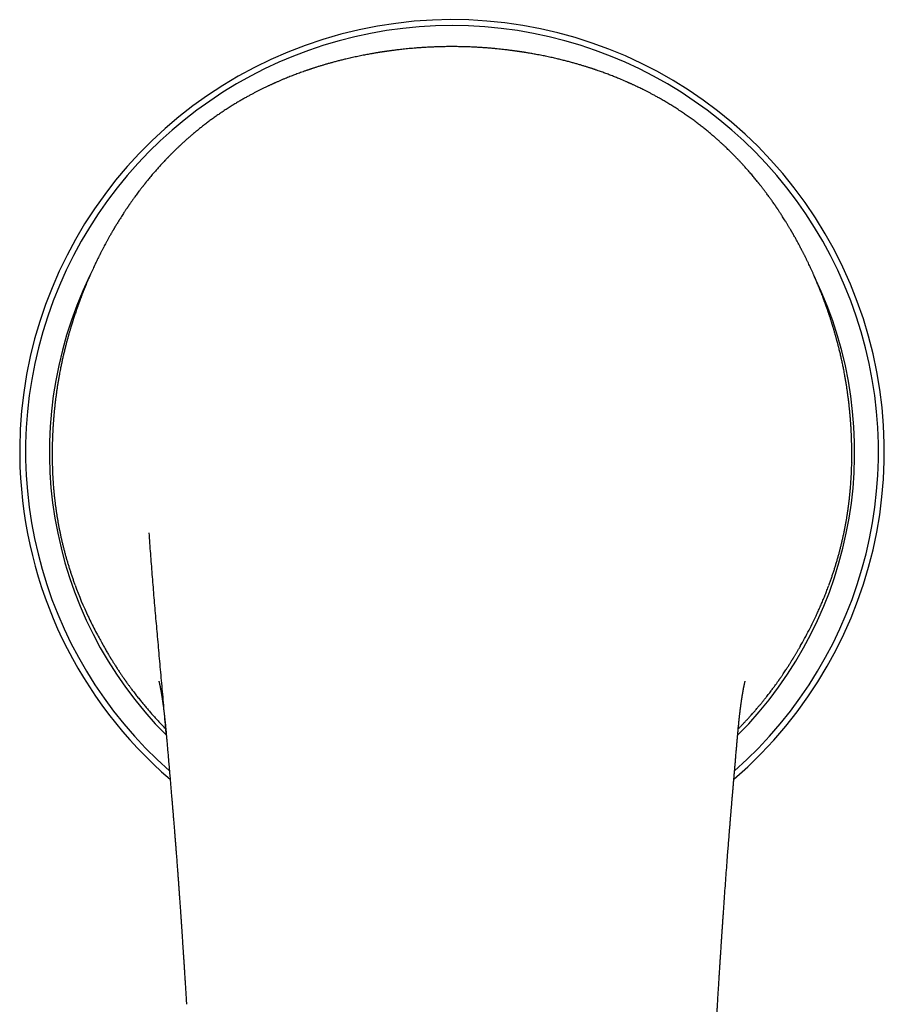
# Model space of a CAD drawing. Header units: millimetres. Extents: x 8 to 880, y 12 to 790.
# Tile 2 of 25: x 368 to 422, y 290 to 351. Entities that reach past the tile are written whole.
import ezdxf

# ---------------------------------------------------------------- set-up
doc = ezdxf.new("R2010")
doc.units = ezdxf.units.MM

msp = doc.modelspace()

# ---------------------------------------------------------------- linework, layer by layer
at = {"color": 7, "linetype": 'Continuous', "lineweight": 30}
for p, q in [((419.872, 323.39), (419.871, 323.383)), ((419.858, 322.92), (419.858, 322.914)), ((412.777, 306.414), (412.78, 306.445)), ((411.53, 289.726), (411.53, 289.725))]:
    msp.add_line(p, q, dxfattribs=at)
for centre, radius, start, end in [((395.03, 324.086), 26.865, 310.69731, 182), ((395.03, 324.086), 26.5, 311.51144, 228.48892), ((395.03, 324.086), 25.022, 154.15843, 224.80847), ((395.03, 324.086), 25.022, 315.18982, 25.75924), ((395.03, 324.086), 26.865, 182, 229.3007), ((393.593, 323.842), 23.414, 200.12496, 205.30203)]:
    msp.add_arc(centre, radius, start, end, dxfattribs=at)
for points, knots in [([(395.03, 349.276), (394.913, 349.276), (394.685, 349.275), (394.35, 349.269), (394.03, 349.259), (393.726, 349.247), (393.436, 349.232), (393.162, 349.215), (392.91, 349.197), (392.678, 349.178), (392.467, 349.16), (392.269, 349.141), (392.083, 349.123), (391.91, 349.104), (391.75, 349.086), (391.605, 349.069), (391.473, 349.052), (391.353, 349.037), (391.244, 349.023), (391.148, 349.01), (391.064, 348.998), (390.993, 348.988), (390.936, 348.98), (390.892, 348.973), (390.856, 348.968), (390.829, 348.964), (390.808, 348.961), (390.791, 348.959), (390.776, 348.956), (390.757, 348.953), (390.729, 348.949), (390.689, 348.943), (390.64, 348.936), (390.582, 348.927), (390.514, 348.916), (390.437, 348.903), (390.351, 348.889), (390.255, 348.873), (390.15, 348.855), (389.975, 348.825), (389.736, 348.781), (389.418, 348.72), (389.091, 348.653), (388.756, 348.579), (388.455, 348.509), (388.187, 348.444), (387.952, 348.384), (387.723, 348.324), (387.504, 348.265), (387.295, 348.206), (387.097, 348.148), (386.936, 348.1), (386.809, 348.061), (386.713, 348.032), (386.62, 348.003), (386.531, 347.974), (386.448, 347.948), (386.374, 347.923), (386.316, 347.904), (386.271, 347.889), (386.231, 347.876), (386.185, 347.861), (386.131, 347.842), (386.068, 347.821), (385.997, 347.797), (385.923, 347.771), (385.848, 347.745), (385.697, 347.691), (385.473, 347.61), (385.177, 347.498), (384.882, 347.382), (384.657, 347.29), (384.502, 347.225), (384.416, 347.189), (384.33, 347.152), (384.244, 347.115), (384.163, 347.08), (384.091, 347.048), (384.031, 347.021), (383.985, 347), (383.947, 346.983), (383.91, 346.967), (383.868, 346.947), (383.815, 346.923), (383.752, 346.894), (383.684, 346.862), (383.613, 346.829), (383.507, 346.779), (383.368, 346.712), (383.196, 346.628), (383.027, 346.544), (382.861, 346.458), (382.691, 346.37), (382.514, 346.275), (382.326, 346.173), (382.127, 346.062), (381.917, 345.942), (381.699, 345.814), (381.473, 345.677), (381.239, 345.531), (380.996, 345.375), (380.759, 345.219), (380.531, 345.064), (380.313, 344.911), (380.095, 344.755), (379.884, 344.599), (379.682, 344.445), (379.488, 344.295), (379.298, 344.144), (379.112, 343.992), (378.93, 343.84), (378.758, 343.693), (378.595, 343.551), (378.44, 343.413), (378.292, 343.278), (378.151, 343.147), (378.019, 343.024), (377.896, 342.905), (377.778, 342.791), (377.688, 342.702), (377.625, 342.638), (377.585, 342.598), (377.546, 342.559), (377.509, 342.522), (377.477, 342.489), (377.45, 342.462), (377.425, 342.436), (377.395, 342.406), (377.357, 342.366), (377.31, 342.317), (377.253, 342.257), (377.175, 342.175), (377.081, 342.075), (376.975, 341.96), (376.873, 341.847), (376.776, 341.739), (376.683, 341.636), (376.596, 341.536), (376.504, 341.43), (376.409, 341.318), (376.31, 341.2), (376.216, 341.087), (376.142, 340.997), (376.086, 340.929), (376.048, 340.882), (376.013, 340.838), (375.982, 340.799), (375.96, 340.772), (375.944, 340.752), (375.93, 340.734), (375.911, 340.711), (375.889, 340.682), (375.861, 340.647), (375.827, 340.603), (375.784, 340.549), (375.734, 340.484), (375.681, 340.415), (375.628, 340.346), (375.562, 340.259), (375.486, 340.157), (375.403, 340.044), (375.328, 339.942), (375.262, 339.851), (375.204, 339.769), (375.149, 339.692), (375.095, 339.616), (375.051, 339.553), (375.017, 339.503), (374.992, 339.468), (374.968, 339.432), (374.943, 339.396), (374.919, 339.362), (374.897, 339.33), (374.879, 339.303), (374.866, 339.283), (374.855, 339.268), (374.841, 339.246), (374.818, 339.212), (374.785, 339.164), (374.745, 339.104), (374.698, 339.032), (374.637, 338.94), (374.565, 338.829), (374.484, 338.703), (374.39, 338.554), (374.283, 338.383), (374.193, 338.237), (374.132, 338.136), (374.102, 338.086), (374.075, 338.041), (374.052, 338.002), (374.034, 337.971), (374.019, 337.946), (374.008, 337.927), (373.997, 337.909), (373.984, 337.887), (373.969, 337.861), (373.95, 337.829), (373.927, 337.789), (373.899, 337.74), (373.867, 337.686), (373.835, 337.63), (373.782, 337.536), (373.709, 337.407), (373.62, 337.247), (373.538, 337.096), (373.461, 336.954), (373.398, 336.836), (373.347, 336.739), (373.308, 336.663), (373.269, 336.588), (373.231, 336.514), (373.198, 336.45), (373.171, 336.396), (373.146, 336.348), (373.12, 336.294), (373.089, 336.232), (373.043, 336.141), (372.986, 336.023), (372.918, 335.882), (372.851, 335.743), (372.786, 335.605), (372.73, 335.482), (372.681, 335.377), (372.642, 335.29), (372.606, 335.21), (372.576, 335.143), (372.551, 335.087), (372.532, 335.042), (372.514, 335.002), (372.496, 334.961), (372.476, 334.913), (372.451, 334.857), (372.423, 334.792), (372.393, 334.721), (372.359, 334.642), (372.311, 334.527), (372.249, 334.376), (372.173, 334.189), (372.112, 334.035), (372.065, 333.917), (372.035, 333.837), (372.005, 333.759), (371.977, 333.686), (371.953, 333.622), (371.933, 333.569), (371.917, 333.528), (371.904, 333.492), (371.89, 333.455), (371.874, 333.411), (371.855, 333.359), (371.833, 333.299), (371.809, 333.232), (371.784, 333.161), (371.747, 333.058), (371.702, 332.929), (371.649, 332.776), (371.601, 332.635), (371.557, 332.503), (371.517, 332.379), (371.485, 332.28), (371.461, 332.206), (371.445, 332.153), (371.43, 332.105), (371.416, 332.063), (371.404, 332.024), (371.392, 331.984), (371.377, 331.936), (371.359, 331.878), (371.339, 331.81), (371.316, 331.733), (371.291, 331.65), (371.265, 331.563), (371.24, 331.476), (371.205, 331.353), (371.16, 331.193), (371.107, 331), (371.064, 330.838), (371.03, 330.706), (371.01, 330.628), (371, 330.587), (370.997, 330.578)], [0, 0, 0, 0, 0.009942, 0.019457, 0.028544, 0.037204, 0.045437, 0.053243, 0.060621, 0.06701, 0.07304, 0.078711, 0.084024, 0.088979, 0.093575, 0.097708, 0.101501, 0.104955, 0.108069, 0.110844, 0.11328, 0.115377, 0.116933, 0.118231, 0.11927, 0.120051, 0.120643, 0.121139, 0.121538, 0.121998, 0.122884, 0.124082, 0.125591, 0.127351, 0.129405, 0.131751, 0.13439, 0.137321, 0.140546, 0.143995, 0.153393, 0.162589, 0.173274, 0.183673, 0.193785, 0.201332, 0.20871, 0.215919, 0.22285, 0.229447, 0.23571, 0.241638, 0.244812, 0.247882, 0.250846, 0.253706, 0.256427, 0.25883, 0.260888, 0.261986, 0.263179, 0.264653, 0.266408, 0.268443, 0.270716, 0.273155, 0.275584, 0.278, 0.287676, 0.297142, 0.306519, 0.316112, 0.318866, 0.321638, 0.324429, 0.327238, 0.330007, 0.33236, 0.334297, 0.335821, 0.336929, 0.337986, 0.33937, 0.34108, 0.343117, 0.345418, 0.347728, 0.350021, 0.355675, 0.361221, 0.366661, 0.371997, 0.377372, 0.383099, 0.38919, 0.395647, 0.402471, 0.409664, 0.417089, 0.42487, 0.433009, 0.441506, 0.448799, 0.456336, 0.463981, 0.471382, 0.47852, 0.485398, 0.492016, 0.498998, 0.50567, 0.512033, 0.51809, 0.523846, 0.529623, 0.535069, 0.540188, 0.545066, 0.549762, 0.554279, 0.555935, 0.557567, 0.559173, 0.560731, 0.562076, 0.563176, 0.564057, 0.565259, 0.56687, 0.568889, 0.571316, 0.574153, 0.578873, 0.583548, 0.588037, 0.592342, 0.596461, 0.600396, 0.604145, 0.609, 0.613574, 0.61799, 0.622253, 0.624112, 0.625941, 0.627736, 0.629279, 0.630428, 0.630977, 0.631638, 0.632532, 0.633658, 0.635018, 0.63661, 0.638829, 0.641384, 0.644172, 0.646877, 0.649478, 0.654281, 0.65868, 0.662538, 0.666018, 0.669122, 0.671978, 0.67489, 0.67787, 0.679203, 0.680549, 0.681908, 0.68328, 0.684662, 0.685874, 0.686958, 0.687669, 0.688145, 0.688737, 0.690156, 0.692016, 0.694318, 0.697062, 0.700249, 0.704868, 0.709668, 0.714644, 0.721699, 0.729082, 0.73107, 0.733017, 0.734716, 0.736152, 0.737325, 0.738233, 0.738878, 0.739488, 0.740295, 0.741299, 0.7425, 0.743898, 0.7458, 0.747913, 0.750008, 0.752063, 0.758461, 0.764436, 0.769989, 0.775171, 0.780257, 0.783081, 0.785887, 0.788675, 0.791437, 0.793963, 0.795719, 0.797393, 0.799353, 0.801624, 0.804207, 0.809384, 0.814556, 0.819647, 0.824657, 0.829586, 0.832998, 0.83614, 0.839011, 0.841609, 0.84346, 0.845099, 0.846472, 0.847762, 0.849542, 0.851591, 0.85391, 0.856498, 0.859356, 0.862464, 0.86892, 0.8756, 0.882506, 0.885281, 0.888091, 0.890921, 0.893507, 0.895756, 0.897665, 0.899029, 0.900157, 0.901411, 0.902956, 0.904793, 0.90688, 0.909249, 0.911814, 0.914327, 0.920032, 0.925346, 0.930268, 0.9348, 0.93907, 0.94314, 0.944989, 0.946794, 0.948524, 0.949987, 0.951158, 0.952475, 0.954124, 0.956106, 0.958421, 0.96107, 0.963988, 0.966976, 0.969919, 0.972818, 0.979541, 0.986012, 0.99223, 0.995804, 0.999118, 1, 1, 1, 1]), ([(419.063, 330.577), (419.059, 330.591), (419.045, 330.645), (419.02, 330.742), (418.987, 330.869), (418.948, 331.016), (418.903, 331.182), (418.85, 331.369), (418.806, 331.521), (418.773, 331.636), (418.751, 331.708), (418.732, 331.774), (418.715, 331.831), (418.7, 331.879), (418.687, 331.923), (418.672, 331.969), (418.653, 332.032), (418.629, 332.11), (418.6, 332.201), (418.571, 332.293), (418.542, 332.383), (418.513, 332.471), (418.484, 332.558), (418.455, 332.644), (418.426, 332.732), (418.394, 332.825), (418.36, 332.924), (418.323, 333.028), (418.285, 333.136), (418.251, 333.232), (418.223, 333.309), (418.202, 333.366), (418.184, 333.414), (418.169, 333.455), (418.156, 333.49), (418.144, 333.523), (418.131, 333.559), (418.114, 333.605), (418.092, 333.663), (418.065, 333.733), (418.035, 333.811), (418.004, 333.891), (417.965, 333.991), (417.919, 334.109), (417.865, 334.244), (417.811, 334.376), (417.758, 334.503), (417.713, 334.611), (417.677, 334.698), (417.649, 334.763), (417.623, 334.823), (417.6, 334.877), (417.579, 334.925), (417.56, 334.968), (417.543, 335.009), (417.522, 335.056), (417.496, 335.115), (417.464, 335.186), (417.429, 335.265), (417.389, 335.352), (417.34, 335.461), (417.28, 335.59), (417.211, 335.737), (417.152, 335.861), (417.105, 335.959), (417.069, 336.032), (417.034, 336.105), (417, 336.174), (416.966, 336.242), (416.934, 336.305), (416.905, 336.365), (416.876, 336.42), (416.847, 336.479), (416.813, 336.544), (416.777, 336.614), (416.722, 336.721), (416.647, 336.864), (416.549, 337.047), (416.446, 337.235), (416.338, 337.431), (416.255, 337.577), (416.201, 337.67), (416.181, 337.706), (416.163, 337.737), (416.148, 337.763), (416.136, 337.784), (416.125, 337.802), (416.114, 337.821), (416.099, 337.847), (416.077, 337.885), (416.047, 337.935), (416.012, 337.995), (415.972, 338.062), (415.913, 338.16), (415.838, 338.284), (415.748, 338.429), (415.661, 338.568), (415.583, 338.691), (415.514, 338.8), (415.452, 338.894), (415.395, 338.982), (415.343, 339.06), (415.303, 339.122), (415.272, 339.167), (415.25, 339.2), (415.231, 339.228), (415.216, 339.251), (415.203, 339.27), (415.191, 339.288), (415.176, 339.309), (415.157, 339.338), (415.133, 339.372), (415.107, 339.411), (415.08, 339.45), (415.054, 339.488), (415.012, 339.547), (414.957, 339.627), (414.893, 339.717), (414.834, 339.799), (414.777, 339.879), (414.713, 339.967), (414.642, 340.064), (414.577, 340.153), (414.518, 340.231), (414.469, 340.297), (414.417, 340.365), (414.363, 340.435), (414.311, 340.503), (414.262, 340.566), (414.22, 340.619), (414.185, 340.665), (414.156, 340.701), (414.135, 340.728), (414.119, 340.748), (414.105, 340.765), (414.09, 340.784), (414.071, 340.808), (414.049, 340.835), (414.024, 340.866), (413.981, 340.92), (413.917, 340.998), (413.833, 341.101), (413.745, 341.207), (413.652, 341.317), (413.553, 341.432), (413.452, 341.549), (413.348, 341.668), (413.242, 341.787), (413.15, 341.888), (413.075, 341.97), (413.018, 342.032), (412.96, 342.094), (412.903, 342.156), (412.846, 342.216), (412.792, 342.273), (412.742, 342.325), (412.7, 342.369), (412.665, 342.405), (412.638, 342.433), (412.614, 342.458), (412.588, 342.484), (412.558, 342.515), (412.49, 342.584), (412.382, 342.692), (412.249, 342.823), (412.124, 342.944), (412.007, 343.055), (411.883, 343.172), (411.749, 343.295), (411.603, 343.427), (411.444, 343.569), (411.271, 343.72), (411.086, 343.877), (410.89, 344.04), (410.681, 344.208), (410.465, 344.378), (410.241, 344.549), (410.01, 344.721), (409.772, 344.894), (409.531, 345.062), (409.282, 345.232), (409.025, 345.4), (408.764, 345.567), (408.513, 345.721), (408.274, 345.865), (408.045, 345.998), (407.832, 346.118), (407.635, 346.227), (407.452, 346.325), (407.28, 346.416), (407.112, 346.503), (406.923, 346.599), (406.706, 346.706), (406.519, 346.796), (406.385, 346.858), (406.31, 346.893), (406.242, 346.925), (406.185, 346.951), (406.143, 346.97), (406.111, 346.984), (406.082, 346.997), (406.047, 347.013), (406.004, 347.032), (405.953, 347.055), (405.894, 347.081), (405.729, 347.153), (405.494, 347.253), (405.193, 347.376), (404.928, 347.48), (404.662, 347.582), (404.393, 347.681), (404.183, 347.755), (404.037, 347.806), (403.96, 347.832), (403.894, 347.854), (403.839, 347.873), (403.794, 347.888), (403.752, 347.902), (403.701, 347.918), (403.638, 347.939), (403.562, 347.964), (403.479, 347.99), (403.36, 348.028), (403.202, 348.077), (403.003, 348.137), (402.791, 348.199), (402.565, 348.262), (402.327, 348.327), (402.079, 348.392), (401.822, 348.457), (401.545, 348.523), (401.248, 348.591), (400.93, 348.661), (400.602, 348.728), (400.335, 348.779), (400.13, 348.817), (399.992, 348.841), (399.859, 348.864), (399.737, 348.885), (399.633, 348.902), (399.547, 348.916), (399.477, 348.927), (399.418, 348.936), (399.369, 348.943), (399.33, 348.949), (399.301, 348.954), (399.278, 348.957), (399.256, 348.96), (399.232, 348.964), (399.202, 348.968), (399.166, 348.974), (399.121, 348.98), (399.064, 348.988), (398.994, 348.998), (398.909, 349.01), (398.812, 349.023), (398.704, 349.037), (398.584, 349.053), (398.452, 349.069), (398.301, 349.087), (398.131, 349.106), (397.94, 349.126), (397.734, 349.147), (397.513, 349.167), (397.277, 349.187), (397.026, 349.206), (396.768, 349.223), (396.504, 349.238), (396.233, 349.251), (395.951, 349.262), (395.655, 349.27), (395.347, 349.275), (395.137, 349.276), (395.03, 349.276)], [0, 0, 0, 0, 0.001488, 0.005435, 0.009682, 0.014067, 0.020122, 0.026412, 0.032938, 0.035566, 0.038112, 0.040357, 0.042296, 0.043929, 0.045256, 0.046819, 0.048699, 0.051714, 0.05492, 0.058076, 0.061184, 0.064243, 0.06727, 0.070137, 0.073194, 0.076441, 0.079877, 0.083503, 0.087319, 0.091269, 0.093502, 0.095473, 0.097182, 0.098628, 0.099813, 0.100857, 0.1021, 0.10356, 0.105704, 0.108192, 0.110995, 0.113836, 0.116641, 0.121561, 0.126367, 0.13106, 0.135641, 0.140093, 0.142673, 0.145043, 0.147204, 0.149155, 0.150897, 0.152429, 0.15377, 0.155266, 0.157546, 0.160134, 0.163003, 0.166151, 0.169579, 0.174805, 0.180166, 0.185661, 0.188298, 0.190964, 0.193659, 0.196254, 0.198585, 0.201126, 0.203253, 0.205137, 0.207251, 0.209736, 0.212336, 0.214966, 0.221503, 0.228225, 0.235202, 0.242495, 0.250102, 0.251597, 0.252928, 0.254081, 0.255055, 0.255852, 0.25647, 0.257097, 0.257973, 0.259432, 0.261286, 0.263536, 0.266156, 0.268818, 0.274569, 0.280057, 0.285282, 0.290245, 0.294027, 0.297642, 0.301051, 0.304053, 0.306617, 0.308059, 0.309314, 0.310381, 0.311262, 0.311955, 0.312553, 0.313313, 0.314392, 0.315786, 0.317289, 0.318773, 0.32024, 0.321688, 0.325579, 0.329334, 0.332037, 0.335071, 0.338452, 0.342181, 0.346258, 0.348692, 0.351236, 0.353888, 0.356648, 0.359425, 0.36185, 0.363948, 0.365719, 0.367163, 0.368176, 0.368929, 0.369501, 0.370222, 0.371129, 0.372223, 0.373451, 0.374698, 0.378567, 0.38257, 0.386708, 0.390983, 0.395503, 0.400327, 0.404824, 0.409556, 0.414525, 0.416949, 0.419426, 0.421955, 0.424512, 0.426878, 0.429338, 0.431463, 0.433253, 0.434708, 0.435828, 0.436684, 0.437718, 0.438986, 0.440479, 0.446163, 0.452128, 0.456563, 0.461147, 0.465985, 0.471122, 0.476563, 0.482671, 0.489129, 0.495942, 0.503112, 0.510641, 0.518532, 0.526306, 0.534404, 0.542819, 0.551148, 0.559177, 0.568328, 0.577056, 0.585365, 0.593253, 0.600722, 0.607773, 0.61404, 0.619938, 0.62547, 0.630763, 0.636144, 0.643853, 0.651773, 0.654306, 0.656837, 0.659065, 0.660899, 0.662339, 0.663129, 0.664002, 0.665141, 0.666545, 0.668215, 0.670151, 0.672328, 0.684354, 0.692987, 0.701436, 0.709917, 0.718567, 0.727388, 0.730158, 0.73263, 0.734744, 0.736501, 0.737902, 0.739137, 0.740532, 0.742722, 0.745226, 0.747916, 0.750701, 0.756648, 0.762987, 0.76972, 0.776847, 0.784366, 0.792205, 0.800243, 0.808477, 0.818073, 0.827925, 0.838031, 0.848391, 0.852607, 0.856863, 0.861052, 0.864819, 0.868139, 0.870565, 0.872679, 0.874483, 0.875976, 0.877159, 0.878031, 0.878606, 0.879207, 0.879981, 0.880771, 0.88182, 0.883126, 0.88469, 0.886795, 0.889237, 0.892018, 0.895136, 0.898593, 0.902389, 0.906522, 0.911555, 0.917012, 0.922894, 0.929201, 0.935934, 0.943092, 0.950676, 0.958002, 0.965686, 0.973728, 0.982127, 0.990885, 1, 1, 1, 1]), ([(370.998, 330.578), (370.988, 330.54), (370.958, 330.422), (370.91, 330.222), (370.853, 329.978), (370.799, 329.734), (370.746, 329.485), (370.7, 329.259), (370.673, 329.114), (370.662, 329.056)], [0, 0, 0, 0, 0.074308, 0.234683, 0.395057, 0.555605, 0.716152, 0.885875, 1, 1, 1, 1]), ([(419.406, 329.014), (419.396, 329.067), (419.37, 329.206), (419.324, 329.434), (419.269, 329.699), (419.21, 329.965), (419.148, 330.231), (419.099, 330.435), (419.069, 330.55), (419.062, 330.577)], [0, 0, 0, 0, 0.10012, 0.266912, 0.437105, 0.607298, 0.77771, 0.948122, 1, 1, 1, 1]), ([(370.661, 329.057), (370.651, 329), (370.625, 328.866), (370.588, 328.655), (370.549, 328.425), (370.512, 328.194), (370.477, 327.963), (370.444, 327.733), (370.413, 327.502), (370.384, 327.272), (370.357, 327.041), (370.332, 326.812), (370.309, 326.582), (370.289, 326.354), (370.27, 326.125), (370.252, 325.897), (370.237, 325.668), (370.224, 325.441), (370.212, 325.214), (370.203, 324.988), (370.195, 324.763), (370.189, 324.54), (370.185, 324.318), (370.183, 324.096), (370.183, 323.875), (370.184, 323.654), (370.186, 323.492), (370.188, 323.404), (370.188, 323.39)], [0, 0, 0, 0, 0.029371, 0.069201, 0.109016, 0.148828, 0.188648, 0.228488, 0.26836, 0.308277, 0.348258, 0.388344, 0.428106, 0.468033, 0.508095, 0.548261, 0.588499, 0.62878, 0.66907, 0.709328, 0.749521, 0.789696, 0.829798, 0.870086, 0.910534, 0.951114, 0.991798, 1, 1, 1, 1]), ([(419.871, 323.39), (419.873, 323.457), (419.875, 323.597), (419.877, 323.812), (419.877, 324.034), (419.875, 324.256), (419.872, 324.479), (419.866, 324.703), (419.859, 324.929), (419.85, 325.155), (419.839, 325.382), (419.826, 325.61), (419.811, 325.838), (419.795, 326.066), (419.776, 326.295), (419.756, 326.523), (419.734, 326.752), (419.709, 326.981), (419.683, 327.211), (419.654, 327.442), (419.624, 327.672), (419.592, 327.902), (419.557, 328.133), (419.521, 328.364), (419.482, 328.595), (419.444, 328.812), (419.418, 328.952), (419.406, 329.015)], [0, 0, 0, 0, 0.037676, 0.078682, 0.119506, 0.160125, 0.200741, 0.241421, 0.282118, 0.322808, 0.363468, 0.404079, 0.44462, 0.485073, 0.525419, 0.56564, 0.605695, 0.645984, 0.6862, 0.726369, 0.766504, 0.806619, 0.846726, 0.886838, 0.926966, 0.967121, 1, 1, 1, 1]), ([(370.188, 323.389), (370.19, 323.294), (370.193, 323.146), (370.199, 322.998), (370.201, 322.946)], [0, 0, 0, 0, 0.644431, 1, 1, 1, 1]), ([(419.858, 322.92), (419.861, 323.014), (419.867, 323.158), (419.869, 323.301), (419.87, 323.351)], [0, 0, 0, 0, 0.65095, 1, 1, 1, 1]), ([(370.202, 322.92), (370.204, 322.867), (370.209, 322.743), (370.218, 322.548), (370.23, 322.337), (370.245, 322.124), (370.261, 321.912), (370.279, 321.698), (370.299, 321.484), (370.321, 321.269), (370.345, 321.054), (370.372, 320.838), (370.4, 320.622), (370.431, 320.406), (370.463, 320.189), (370.498, 319.972), (370.535, 319.755), (370.574, 319.537), (370.616, 319.319), (370.66, 319.101), (370.706, 318.883), (370.754, 318.665), (370.804, 318.447), (370.857, 318.229), (370.913, 318.009), (370.97, 317.79), (371.031, 317.57), (371.093, 317.351), (371.158, 317.132), (371.225, 316.913), (371.294, 316.695), (371.365, 316.477), (371.439, 316.258), (371.516, 316.039), (371.57, 315.889), (371.598, 315.813), (371.6, 315.809)], [0, 0, 0, 0, 0.023608, 0.054456, 0.08505, 0.115603, 0.146171, 0.176679, 0.207137, 0.237555, 0.267959, 0.298322, 0.328636, 0.358911, 0.389158, 0.419389, 0.449613, 0.479842, 0.510083, 0.540346, 0.570645, 0.600698, 0.630911, 0.66123, 0.69164, 0.722123, 0.752661, 0.783237, 0.813833, 0.844428, 0.875004, 0.905589, 0.936329, 0.967285, 0.998439, 1, 1, 1, 1]), ([(418.458, 315.804), (418.462, 315.814), (418.493, 315.897), (418.549, 316.054), (418.626, 316.275), (418.701, 316.496), (418.773, 316.715), (418.842, 316.935), (418.909, 317.155), (418.974, 317.375), (419.036, 317.595), (419.096, 317.814), (419.153, 318.033), (419.208, 318.252), (419.261, 318.471), (419.311, 318.69), (419.359, 318.909), (419.405, 319.127), (419.448, 319.344), (419.49, 319.562), (419.529, 319.78), (419.566, 319.998), (419.6, 320.215), (419.633, 320.432), (419.663, 320.649), (419.691, 320.865), (419.717, 321.079), (419.741, 321.293), (419.763, 321.506), (419.783, 321.719), (419.801, 321.932), (419.817, 322.145), (419.83, 322.357), (419.842, 322.568), (419.852, 322.753), (419.856, 322.866), (419.858, 322.91)], [0, 0, 0, 0, 0.004029, 0.035551, 0.066859, 0.097874, 0.12876, 0.159617, 0.190373, 0.221039, 0.251626, 0.282146, 0.31261, 0.34303, 0.373416, 0.403782, 0.434164, 0.464291, 0.494468, 0.52472, 0.555029, 0.585376, 0.615744, 0.646111, 0.676456, 0.70676, 0.737004, 0.767109, 0.797353, 0.827706, 0.858157, 0.8887, 0.919326, 0.950024, 0.980786, 1, 1, 1, 1]), ([(377.281, 306.432), (377.261, 306.661), (377.201, 307.348), (377.102, 308.49), (376.98, 309.858), (376.857, 311.225), (376.737, 312.566), (376.62, 313.881), (376.509, 315.171), (376.403, 316.461), (376.303, 317.751), (376.243, 318.61), (376.212, 319.04)], [0, 0, 0, 0, 0.05412, 0.162257, 0.270286, 0.378376, 0.486695, 0.589056, 0.691572, 0.794193, 0.896971, 1, 1, 1, 1]), ([(417.618, 313.801), (417.642, 313.851), (417.709, 313.992), (417.815, 314.225), (417.937, 314.501), (418.055, 314.777), (418.169, 315.055), (418.28, 315.333), (418.371, 315.569), (418.424, 315.712), (418.442, 315.762)], [0, 0, 0, 0, 0.07833, 0.220056, 0.361528, 0.502779, 0.643838, 0.784736, 0.925506, 1, 1, 1, 1]), ([(372.425, 313.836), (372.444, 313.797), (372.525, 313.621), (372.678, 313.311), (372.883, 312.907), (373.078, 312.54), (373.208, 312.309), (373.263, 312.211)], [0, 0, 0, 0, 0.071019, 0.317871, 0.566201, 0.814551, 1, 1, 1, 1]), ([(416.662, 311.975), (416.685, 312.015), (416.807, 312.222), (417.015, 312.602), (417.285, 313.116), (417.485, 313.516), (417.592, 313.747), (417.617, 313.801)], [0, 0, 0, 0, 0.06774, 0.348975, 0.630805, 0.912634, 1, 1, 1, 1]), ([(373.242, 312.25), (373.242, 312.25), (373.241, 312.25), (373.244, 312.246), (373.246, 312.241), (373.25, 312.235), (373.255, 312.226), (373.262, 312.213), (373.27, 312.198), (373.278, 312.184), (373.287, 312.168), (373.298, 312.147), (373.314, 312.118), (373.334, 312.083), (373.354, 312.048), (373.374, 312.012), (373.414, 311.941), (373.472, 311.838), (373.548, 311.706), (373.616, 311.59), (373.677, 311.485), (373.733, 311.392), (373.779, 311.316), (373.814, 311.257), (373.837, 311.22), (373.857, 311.188), (373.874, 311.16), (373.892, 311.131), (373.915, 311.094), (373.945, 311.045), (373.983, 310.984), (374.026, 310.915), (374.072, 310.842), (374.126, 310.758), (374.185, 310.666), (374.249, 310.567), (374.311, 310.473), (374.37, 310.385), (374.427, 310.299), (374.483, 310.216), (374.539, 310.134), (374.587, 310.065), (374.626, 310.008), (374.656, 309.965), (374.682, 309.927), (374.704, 309.897), (374.72, 309.873), (374.737, 309.85), (374.756, 309.822), (374.781, 309.787), (374.812, 309.744), (374.848, 309.693), (374.89, 309.635), (374.935, 309.573), (374.98, 309.51), (375.026, 309.448), (375.071, 309.387), (375.161, 309.266), (375.294, 309.09), (375.47, 308.863), (375.642, 308.646), (375.81, 308.439), (375.976, 308.239), (376.144, 308.041), (376.315, 307.844), (376.492, 307.645), (376.673, 307.445), (376.859, 307.244), (377.049, 307.043), (377.179, 306.911), (377.243, 306.845)], [0, 0, 0, 0, 0.0117392, 0.0208557, 0.030137, 0.0395846, 0.0483567, 0.0559521, 0.0601812, 0.06408, 0.0677257, 0.0712123, 0.0765286, 0.082074, 0.0877019, 0.0933659, 0.0990676, 0.1218614, 0.1428176, 0.1648367, 0.1802513, 0.1962598, 0.2128551, 0.2202286, 0.2267177, 0.2323226, 0.2370434, 0.2411607, 0.2476823, 0.2561645, 0.2666077, 0.2789958, 0.2918505, 0.3042063, 0.3226148, 0.3397919, 0.3557381, 0.371458, 0.3860604, 0.4004547, 0.4147056, 0.4288137, 0.4366521, 0.4444367, 0.4512644, 0.4565375, 0.4602564, 0.4637152, 0.4684718, 0.4745281, 0.4818847, 0.4907318, 0.500933, 0.5118509, 0.5226624, 0.5333646, 0.5439578, 0.5544423, 0.5958842, 0.6355688, 0.673526, 0.7097903, 0.7446056, 0.7796257, 0.8152138, 0.8511743, 0.8877189, 0.9248583, 0.9626026, 1, 1, 1, 1]), ([(412.817, 306.845), (412.825, 306.854), (412.877, 306.906), (412.973, 307.006), (413.107, 307.146), (413.246, 307.292), (413.386, 307.445), (413.526, 307.599), (413.672, 307.762), (413.821, 307.932), (413.971, 308.106), (414.112, 308.273), (414.243, 308.431), (414.365, 308.581), (414.478, 308.722), (414.583, 308.854), (414.68, 308.98), (414.77, 309.097), (414.853, 309.206), (414.928, 309.305), (414.997, 309.398), (415.065, 309.49), (415.123, 309.57), (415.171, 309.637), (415.209, 309.689), (415.247, 309.742), (415.284, 309.795), (415.318, 309.843), (415.346, 309.883), (415.369, 309.915), (415.391, 309.947), (415.416, 309.983), (415.446, 310.026), (415.482, 310.077), (415.522, 310.136), (415.566, 310.2), (415.625, 310.287), (415.694, 310.391), (415.772, 310.509), (415.842, 310.615), (415.904, 310.712), (415.963, 310.804), (416.016, 310.888), (416.066, 310.967), (416.112, 311.04), (416.149, 311.101), (416.177, 311.146), (416.193, 311.172), (416.206, 311.193), (416.217, 311.211), (416.229, 311.231), (416.246, 311.259), (416.27, 311.299), (416.3, 311.348), (416.336, 311.408), (416.377, 311.476), (416.419, 311.547), (416.46, 311.617), (416.503, 311.692), (416.548, 311.769), (416.594, 311.85), (416.637, 311.925), (416.677, 311.996), (416.712, 312.059), (416.741, 312.11), (416.763, 312.149), (416.781, 312.182), (416.795, 312.208), (416.804, 312.225), (416.81, 312.236), (416.814, 312.242), (416.815, 312.244), (416.815, 312.244), (416.815, 312.244)], [0, 0, 0, 0, 0.00491, 0.030747, 0.057676, 0.085699, 0.114816, 0.144179, 0.172459, 0.206194, 0.238223, 0.268549, 0.297174, 0.324102, 0.349337, 0.372881, 0.394742, 0.415844, 0.435114, 0.452565, 0.468286, 0.48441, 0.501917, 0.510812, 0.520026, 0.529561, 0.539351, 0.548038, 0.555079, 0.56058, 0.565587, 0.571992, 0.579795, 0.588996, 0.599596, 0.611455, 0.623196, 0.646146, 0.667056, 0.685929, 0.702763, 0.71835, 0.734825, 0.747366, 0.760436, 0.773955, 0.779608, 0.784315, 0.788075, 0.790888, 0.793544, 0.798851, 0.805968, 0.814894, 0.82563, 0.838169, 0.851167, 0.863615, 0.875514, 0.890525, 0.904563, 0.917628, 0.929721, 0.940614, 0.950155, 0.956437, 0.961998, 0.967654, 0.974425, 0.980955, 0.988616, 0.997488, 1, 1, 1, 1]), ([(376.81, 309.82), (376.81, 309.82), (376.809, 309.821), (376.811, 309.816), (376.814, 309.803), (376.82, 309.782), (376.828, 309.752), (376.835, 309.721), (376.841, 309.695), (376.845, 309.678), (376.849, 309.662), (376.853, 309.645), (376.857, 309.627), (376.861, 309.61), (376.864, 309.595), (376.867, 309.579), (376.871, 309.564), (376.874, 309.55), (376.877, 309.536), (376.88, 309.522), (376.883, 309.508), (376.886, 309.493), (376.889, 309.476), (376.893, 309.456), (376.898, 309.433), (376.903, 309.406), (376.909, 309.374), (376.916, 309.338), (376.924, 309.296), (376.932, 309.253), (376.94, 309.21), (376.947, 309.17), (376.954, 309.134), (376.96, 309.099), (376.966, 309.063), (376.973, 309.023), (376.98, 308.976), (376.988, 308.927), (376.996, 308.881), (377.002, 308.842), (377.008, 308.807), (377.013, 308.774), (377.018, 308.739), (377.023, 308.705), (377.028, 308.67), (377.034, 308.635), (377.039, 308.596), (377.044, 308.56), (377.049, 308.529), (377.052, 308.506), (377.055, 308.486), (377.058, 308.463), (377.062, 308.435), (377.067, 308.401), (377.072, 308.364), (377.077, 308.326), (377.082, 308.29), (377.088, 308.244), (377.095, 308.189), (377.103, 308.126), (377.11, 308.068), (377.117, 308.012), (377.125, 307.948), (377.134, 307.872), (377.145, 307.783), (377.156, 307.687), (377.167, 307.583), (377.18, 307.472), (377.193, 307.347), (377.208, 307.204), (377.224, 307.042), (377.241, 306.87), (377.254, 306.724), (377.265, 306.605), (377.272, 306.521), (377.278, 306.463), (377.28, 306.434), (377.28, 306.432)], [0, 0, 0, 0, 0.004188, 0.0303106, 0.0575685, 0.0885362, 0.1199426, 0.1528643, 0.1660308, 0.1774108, 0.1869567, 0.1969671, 0.2092071, 0.217611, 0.2247445, 0.2340484, 0.2418104, 0.2479005, 0.2543591, 0.2613646, 0.2678116, 0.2734778, 0.2811692, 0.2896678, 0.2993001, 0.3091394, 0.3214048, 0.3355589, 0.3506374, 0.3656381, 0.3800161, 0.3932536, 0.4041186, 0.4143067, 0.4246753, 0.4364187, 0.4498563, 0.4654158, 0.4774492, 0.4879562, 0.4971604, 0.5057848, 0.5143439, 0.5239326, 0.5320428, 0.5409797, 0.5507468, 0.5611052, 0.568086, 0.5736461, 0.5779887, 0.5828115, 0.5896742, 0.5977583, 0.6068049, 0.6155915, 0.6239621, 0.6319155, 0.6475494, 0.6613675, 0.674268, 0.6864455, 0.6982301, 0.7158793, 0.73473, 0.7550794, 0.7769358, 0.800308, 0.8250576, 0.8556371, 0.88718, 0.9197248, 0.9533073, 0.9687321, 0.9843423, 0.9988269, 1, 1, 1, 1]), ([(412.778, 306.414), (412.778, 306.415), (412.78, 306.434), (412.785, 306.49), (412.793, 306.587), (412.804, 306.711), (412.817, 306.844), (412.83, 306.985), (412.844, 307.123), (412.857, 307.256), (412.87, 307.382), (412.882, 307.488), (412.891, 307.575), (412.899, 307.639), (412.906, 307.704), (412.913, 307.765), (412.919, 307.821), (412.925, 307.868), (412.93, 307.908), (412.934, 307.939), (412.936, 307.964), (412.939, 307.983), (412.941, 308.002), (412.944, 308.028), (412.948, 308.061), (412.953, 308.097), (412.959, 308.144), (412.966, 308.196), (412.973, 308.251), (412.979, 308.297), (412.985, 308.34), (412.99, 308.381), (412.997, 308.433), (413.006, 308.498), (413.017, 308.574), (413.026, 308.634), (413.033, 308.678), (413.037, 308.708), (413.042, 308.739), (413.047, 308.773), (413.052, 308.807), (413.057, 308.841), (413.062, 308.871), (413.067, 308.898), (413.071, 308.923), (413.074, 308.946), (413.078, 308.97), (413.083, 309.001), (413.09, 309.039), (413.098, 309.086), (413.106, 309.134), (413.114, 309.178), (413.121, 309.218), (413.127, 309.251), (413.132, 309.278), (413.136, 309.299), (413.14, 309.32), (413.144, 309.34), (413.148, 309.361), (413.152, 309.384), (413.158, 309.411), (413.163, 309.438), (413.168, 309.463), (413.172, 309.484), (413.176, 309.504), (413.181, 309.525), (413.185, 309.545), (413.189, 309.566), (413.196, 309.594), (413.202, 309.625), (413.212, 309.667), (413.22, 309.702), (413.228, 309.734), (413.234, 309.759), (413.239, 309.78), (413.243, 309.795), (413.246, 309.807), (413.249, 309.814), (413.25, 309.819), (413.25, 309.82), (413.25, 309.82), (413.25, 309.82)], [0, 0, 0, 0, 0.0006232, 0.0101068, 0.0316802, 0.0549531, 0.0799817, 0.1071857, 0.1366298, 0.1603641, 0.1853612, 0.2116126, 0.2244207, 0.2375046, 0.2508632, 0.2637734, 0.2751154, 0.2848812, 0.293075, 0.2997007, 0.3047615, 0.308334, 0.3120527, 0.3176412, 0.3250964, 0.3337916, 0.3420566, 0.3562847, 0.368654, 0.3791712, 0.3882847, 0.397795, 0.4078924, 0.4250594, 0.444345, 0.4632039, 0.4706016, 0.4781483, 0.4858735, 0.4944374, 0.5040767, 0.5133007, 0.521315, 0.5287374, 0.5351745, 0.5416478, 0.5481951, 0.5553933, 0.568054, 0.5820193, 0.5967586, 0.6111123, 0.624203, 0.6356014, 0.6434461, 0.6509568, 0.6582302, 0.6654993, 0.6728967, 0.6816412, 0.6920446, 0.7034277, 0.7133347, 0.722746, 0.7314287, 0.7397546, 0.7494937, 0.7601599, 0.7699642, 0.7919015, 0.8116722, 0.8415139, 0.8647436, 0.8865648, 0.9090849, 0.9324429, 0.9482161, 0.9645498, 0.9814866, 0.9982634, 1, 1, 1, 1]), ([(377.281, 306.434), (377.281, 306.43), (377.282, 306.418), (377.284, 306.392), (377.288, 306.355), (377.292, 306.31), (377.296, 306.263), (377.308, 306.118), (377.33, 305.87), (377.36, 305.518), (377.391, 305.159), (377.422, 304.795), (377.452, 304.429), (377.483, 304.069), (377.513, 303.712), (377.543, 303.36), (377.573, 303.013), (377.596, 302.746), (377.612, 302.558), (377.621, 302.448), (377.63, 302.342), (377.638, 302.247), (377.645, 302.163), (377.651, 302.092), (377.656, 302.035), (377.66, 301.992), (377.662, 301.961), (377.665, 301.935), (377.667, 301.91), (377.669, 301.879), (377.673, 301.838), (377.677, 301.785), (377.683, 301.718), (377.689, 301.641), (377.697, 301.546), (377.707, 301.432), (377.718, 301.296), (377.73, 301.145), (377.744, 300.983), (377.757, 300.818), (377.774, 300.613), (377.793, 300.374), (377.815, 300.103), (377.835, 299.846), (377.855, 299.6), (377.873, 299.367), (377.889, 299.164), (377.902, 298.987), (377.914, 298.83), (377.926, 298.67), (377.939, 298.502), (377.952, 298.326), (377.967, 298.13), (377.983, 297.914), (378.001, 297.676), (378.019, 297.426), (378.037, 297.18), (378.055, 296.938), (378.072, 296.701), (378.087, 296.49), (378.099, 296.309), (378.11, 296.161), (378.12, 296.017), (378.13, 295.876), (378.139, 295.741), (378.148, 295.613), (378.156, 295.498), (378.163, 295.396), (378.169, 295.307), (378.174, 295.231), (378.179, 295.167), (378.182, 295.119), (378.184, 295.084), (378.186, 295.062), (378.187, 295.046), (378.188, 295.031), (378.189, 295.01), (378.191, 294.981), (378.199, 294.874), (378.207, 294.755), (378.215, 294.625), (378.22, 294.556), (378.225, 294.479), (378.231, 294.393), (378.237, 294.296), (378.244, 294.19), (378.252, 294.074), (378.26, 293.948), (378.27, 293.805), (378.281, 293.643), (378.292, 293.462), (378.305, 293.267), (378.319, 293.059), (378.333, 292.839), (378.348, 292.608), (378.363, 292.365), (378.38, 292.109), (378.397, 291.838), (378.415, 291.552), (378.434, 291.251), (378.454, 290.936), (378.474, 290.608), (378.496, 290.266), (378.514, 289.97), (378.525, 289.788), (378.529, 289.724)], [0, 0, 0, 0, 0.0012, 0.00321, 0.006087, 0.008904, 0.011734, 0.014568, 0.035684, 0.057031, 0.07862, 0.100467, 0.122407, 0.143948, 0.165063, 0.186298, 0.207084, 0.227423, 0.234171, 0.240869, 0.247344, 0.253103, 0.258119, 0.26239, 0.265917, 0.268284, 0.270135, 0.271502, 0.272957, 0.274762, 0.277037, 0.280334, 0.284296, 0.288922, 0.294213, 0.301378, 0.309485, 0.318533, 0.328482, 0.338521, 0.348325, 0.365248, 0.381425, 0.396855, 0.41154, 0.425479, 0.438674, 0.448039, 0.457193, 0.466773, 0.476825, 0.48735, 0.498346, 0.511913, 0.526136, 0.541016, 0.556552, 0.570249, 0.58442, 0.599065, 0.607917, 0.616922, 0.625591, 0.633658, 0.642092, 0.649747, 0.656624, 0.662722, 0.66804, 0.672579, 0.676339, 0.679319, 0.681213, 0.682562, 0.683365, 0.683981, 0.685235, 0.687116, 0.689212, 0.704426, 0.708367, 0.712379, 0.716903, 0.722057, 0.727841, 0.734135, 0.741036, 0.748546, 0.756664, 0.766663, 0.777453, 0.789035, 0.801409, 0.814575, 0.828278, 0.842745, 0.857977, 0.873975, 0.891089, 0.909001, 0.927712, 0.947222, 0.967533, 0.988644, 1, 1, 1, 1]), ([(411.531, 289.726), (411.534, 289.777), (411.544, 289.934), (411.56, 290.193), (411.579, 290.5), (411.597, 290.796), (411.615, 291.08), (411.633, 291.367), (411.651, 291.657), (411.669, 291.947), (411.687, 292.222), (411.703, 292.48), (411.719, 292.722), (411.734, 292.949), (411.747, 293.159), (411.758, 293.326), (411.767, 293.453), (411.773, 293.544), (411.778, 293.63), (411.783, 293.706), (411.788, 293.772), (411.791, 293.825), (411.794, 293.866), (411.796, 293.898), (411.798, 293.925), (411.799, 293.95), (411.801, 293.978), (411.803, 294.01), (411.806, 294.046), (411.809, 294.095), (411.813, 294.16), (411.819, 294.241), (411.825, 294.332), (411.832, 294.434), (411.839, 294.548), (411.847, 294.671), (411.856, 294.801), (411.865, 294.934), (411.874, 295.068), (411.883, 295.201), (411.904, 295.503), (411.937, 295.973), (411.982, 296.615), (412.028, 297.26), (412.076, 297.904), (412.123, 298.539), (412.161, 299.029), (412.188, 299.377), (412.204, 299.586), (412.22, 299.793), (412.237, 299.999), (412.253, 300.202), (412.269, 300.399), (412.283, 300.574), (412.295, 300.726), (412.306, 300.857), (412.316, 300.98), (412.325, 301.096), (412.334, 301.205), (412.343, 301.305), (412.349, 301.387), (412.355, 301.45), (412.358, 301.496), (412.362, 301.542), (412.367, 301.594), (412.372, 301.657), (412.381, 301.766), (412.394, 301.923), (412.411, 302.121), (412.428, 302.324), (412.446, 302.532), (412.464, 302.749), (412.484, 302.982), (412.505, 303.229), (412.528, 303.491), (412.55, 303.758), (412.574, 304.029), (412.597, 304.304), (412.621, 304.58), (412.644, 304.852), (412.667, 305.129), (412.691, 305.41), (412.715, 305.694), (412.734, 305.92), (412.749, 306.087), (412.758, 306.197), (412.767, 306.293), (412.774, 306.377), (412.778, 306.426), (412.78, 306.449)], [0, 0, 0, 0, 0.009006, 0.027886, 0.046088, 0.063612, 0.080458, 0.096627, 0.114816, 0.132066, 0.148377, 0.163751, 0.178189, 0.191691, 0.204259, 0.215892, 0.221614, 0.22708, 0.23229, 0.236976, 0.240915, 0.244108, 0.246459, 0.248273, 0.249793, 0.251218, 0.25288, 0.254784, 0.256931, 0.25932, 0.263565, 0.268409, 0.273851, 0.279893, 0.286674, 0.294079, 0.301971, 0.30991, 0.317863, 0.325829, 0.33381, 0.371783, 0.410065, 0.448661, 0.487334, 0.525323, 0.562576, 0.575153, 0.587643, 0.600049, 0.612369, 0.624604, 0.636494, 0.647667, 0.655942, 0.663772, 0.671158, 0.678099, 0.684596, 0.690648, 0.696159, 0.699272, 0.701981, 0.704465, 0.707538, 0.711302, 0.715736, 0.727165, 0.739505, 0.751292, 0.763805, 0.776919, 0.790263, 0.805676, 0.821357, 0.837303, 0.853517, 0.869998, 0.886672, 0.902949, 0.918702, 0.936517, 0.953612, 0.969989, 0.977365, 0.984066, 0.990057, 0.995357, 1, 1, 1, 1]), ([(395.03, 237.28), (395.112, 237.28), (395.292, 237.28), (395.563, 237.285), (395.84, 237.291), (396.101, 237.3), (396.344, 237.311), (396.568, 237.322), (396.773, 237.334), (396.966, 237.347), (397.145, 237.36), (397.311, 237.373), (397.464, 237.386), (397.604, 237.399), (397.731, 237.411), (397.844, 237.422), (397.944, 237.432), (398.029, 237.441), (398.1, 237.449), (398.157, 237.455), (398.197, 237.46), (398.224, 237.463), (398.245, 237.465), (398.271, 237.468), (398.305, 237.472), (398.348, 237.477), (398.395, 237.483), (398.447, 237.489), (398.515, 237.497), (398.601, 237.508), (398.708, 237.522), (398.825, 237.537), (399.065, 237.57), (399.423, 237.622), (399.775, 237.679), (400.007, 237.72), (400.119, 237.741), (400.231, 237.762), (400.34, 237.783), (400.44, 237.803), (400.524, 237.82), (400.591, 237.834), (400.644, 237.845), (400.688, 237.855), (400.725, 237.862), (400.754, 237.869), (400.782, 237.875), (400.815, 237.882), (400.858, 237.892), (400.912, 237.904), (400.977, 237.919), (401.048, 237.936), (401.155, 237.961), (401.293, 237.995), (401.453, 238.037), (401.603, 238.077), (401.745, 238.117), (401.892, 238.159), (402.047, 238.206), (402.191, 238.251), (402.324, 238.294), (402.442, 238.334), (402.564, 238.377), (402.691, 238.422), (402.819, 238.47), (402.946, 238.519), (403.064, 238.567), (403.169, 238.61), (403.26, 238.649), (403.337, 238.682), (403.4, 238.71), (403.447, 238.732), (403.48, 238.747), (403.503, 238.757), (403.523, 238.766), (403.545, 238.776), (403.57, 238.788), (403.609, 238.807), (403.664, 238.833), (403.739, 238.869), (403.827, 238.913), (403.927, 238.964), (404.04, 239.023), (404.18, 239.099), (404.344, 239.193), (404.53, 239.303), (404.718, 239.422), (404.908, 239.548), (405.099, 239.681), (405.29, 239.824), (405.482, 239.975), (405.674, 240.136), (405.866, 240.308), (406.057, 240.491), (406.246, 240.685), (406.432, 240.891), (406.592, 241.083), (406.728, 241.258), (406.843, 241.414), (406.954, 241.576), (407.061, 241.742), (407.163, 241.91), (407.256, 242.073), (407.34, 242.228), (407.414, 242.373), (407.481, 242.509), (407.541, 242.637), (407.594, 242.757), (407.642, 242.868), (407.686, 242.973), (407.727, 243.072), (407.763, 243.165), (407.795, 243.247), (407.822, 243.32), (407.845, 243.383), (407.864, 243.435), (407.879, 243.479), (407.894, 243.521), (407.91, 243.567), (407.93, 243.624), (407.952, 243.692), (407.979, 243.773), (408.008, 243.865), (408.039, 243.963), (408.07, 244.066), (408.111, 244.206), (408.162, 244.387), (408.224, 244.623), (408.288, 244.882), (408.353, 245.165), (408.416, 245.461), (408.477, 245.768), (408.535, 246.088), (408.591, 246.421), (408.645, 246.765), (408.696, 247.121), (408.744, 247.49), (408.79, 247.869), (408.833, 248.261), (408.874, 248.663), (408.913, 249.076), (408.944, 249.426), (408.968, 249.706), (408.984, 249.908), (409, 250.097), (409.014, 250.275), (409.028, 250.441), (409.041, 250.604), (409.053, 250.761), (409.065, 250.912), (409.075, 251.047), (409.084, 251.162), (409.092, 251.26), (409.098, 251.34), (409.103, 251.408), (409.107, 251.46), (409.11, 251.501), (409.113, 251.537), (409.116, 251.578), (409.121, 251.638), (409.127, 251.717), (409.134, 251.813), (409.142, 251.916), (409.15, 252.024), (409.16, 252.157), (409.172, 252.318), (409.186, 252.509), (409.2, 252.713), (409.216, 252.928), (409.232, 253.156), (409.252, 253.44), (409.276, 253.779), (409.303, 254.174), (409.331, 254.58), (409.36, 254.997), (409.389, 255.426), (409.418, 255.865), (409.45, 256.334), (409.483, 256.833), (409.518, 257.363), (409.554, 257.908), (409.591, 258.466), (409.627, 259.038), (409.664, 259.613), (409.701, 260.19), (409.737, 260.767), (409.774, 261.35), (409.81, 261.93), (409.846, 262.499), (409.88, 263.055), (409.914, 263.599), (409.947, 264.13), (409.979, 264.649), (410.01, 265.153), (410.04, 265.642), (410.069, 266.116), (410.097, 266.578), (410.125, 267.03), (410.152, 267.474), (410.179, 267.908), (410.205, 268.329), (410.23, 268.739), (410.278, 269.522), (410.336, 270.456), (410.388, 271.303), (410.411, 271.68), (410.42, 271.816), (410.428, 271.951), (410.436, 272.083), (410.444, 272.209), (410.451, 272.323), (410.458, 272.425), (410.463, 272.515), (410.468, 272.592), (410.472, 272.657), (410.475, 272.709), (410.478, 272.752), (410.48, 272.794), (410.484, 272.846), (410.488, 272.914), (410.493, 272.998), (410.499, 273.095), (410.507, 273.222), (410.517, 273.376), (410.529, 273.572), (410.542, 273.79), (410.557, 274.032), (410.574, 274.293), (410.591, 274.573), (410.61, 274.873), (410.629, 275.188), (410.65, 275.516), (410.67, 275.839), (410.689, 276.154), (410.708, 276.461), (410.728, 276.779), (410.749, 277.109), (410.77, 277.452), (410.792, 277.801), (410.814, 278.155), (410.836, 278.514), (410.859, 278.884), (410.883, 279.266), (410.908, 279.667), (410.934, 280.088), (410.962, 280.53), (410.99, 280.985), (411.019, 281.453), (411.049, 281.933), (411.079, 282.416), (411.11, 282.902), (411.14, 283.39), (411.171, 283.889), (411.203, 284.4), (411.235, 284.922), (411.268, 285.455), (411.302, 285.999), (411.337, 286.555), (411.372, 287.122), (411.408, 287.697), (411.444, 288.279), (411.48, 288.869), (411.51, 289.352), (411.528, 289.639), (411.533, 289.725)], [0, 0, 0, 0, 0.004, 0.008707, 0.013176, 0.017407, 0.021399, 0.024944, 0.028276, 0.031395, 0.034301, 0.036994, 0.039475, 0.041744, 0.0438, 0.045644, 0.047274, 0.048655, 0.049808, 0.050736, 0.051437, 0.051766, 0.052037, 0.052448, 0.053031, 0.053735, 0.054508, 0.05535, 0.056262, 0.057833, 0.059574, 0.061486, 0.063568, 0.071305, 0.07904, 0.080881, 0.082724, 0.08457, 0.086406, 0.088079, 0.089541, 0.090541, 0.09141, 0.092147, 0.092751, 0.093222, 0.09361, 0.094147, 0.094862, 0.095755, 0.096827, 0.098061, 0.099309, 0.102178, 0.10494, 0.107358, 0.109692, 0.112132, 0.114752, 0.117555, 0.119489, 0.121503, 0.123597, 0.12577, 0.128025, 0.130266, 0.132348, 0.13419, 0.13579, 0.137147, 0.13826, 0.139129, 0.139647, 0.140033, 0.140346, 0.140724, 0.141175, 0.141698, 0.142813, 0.14416, 0.145741, 0.147557, 0.14961, 0.151902, 0.155288, 0.158791, 0.162383, 0.166065, 0.169834, 0.17369, 0.177632, 0.181661, 0.185852, 0.190134, 0.194508, 0.198983, 0.203572, 0.206645, 0.20977, 0.212943, 0.216159, 0.219388, 0.222468, 0.225286, 0.22792, 0.230376, 0.232661, 0.234779, 0.236735, 0.238535, 0.240324, 0.241932, 0.243363, 0.244618, 0.2457, 0.246611, 0.247313, 0.247966, 0.248753, 0.249712, 0.250879, 0.252253, 0.253833, 0.255531, 0.257268, 0.259042, 0.262638, 0.266378, 0.27089, 0.27559, 0.280473, 0.285546, 0.290809, 0.29626, 0.301901, 0.307728, 0.313737, 0.319925, 0.326289, 0.332825, 0.339535, 0.346421, 0.349888, 0.353158, 0.356235, 0.359119, 0.361812, 0.364314, 0.367021, 0.369466, 0.37165, 0.373573, 0.375094, 0.3764, 0.377494, 0.378376, 0.378953, 0.379469, 0.380117, 0.380943, 0.382393, 0.383964, 0.385625, 0.387374, 0.389213, 0.392114, 0.395213, 0.398509, 0.402003, 0.405695, 0.409584, 0.415798, 0.422195, 0.428773, 0.435534, 0.442475, 0.449597, 0.456901, 0.465263, 0.473853, 0.48267, 0.491716, 0.50099, 0.510492, 0.519659, 0.529026, 0.538568, 0.547991, 0.557212, 0.566231, 0.575048, 0.583664, 0.592081, 0.600297, 0.608173, 0.615857, 0.62335, 0.630651, 0.637888, 0.644927, 0.651768, 0.658411, 0.664859, 0.689904, 0.703904, 0.706102, 0.7083, 0.710498, 0.712691, 0.714749, 0.716606, 0.718263, 0.71972, 0.720976, 0.722032, 0.722874, 0.723513, 0.724128, 0.724921, 0.726057, 0.72743, 0.729038, 0.730768, 0.733604, 0.736581, 0.74031, 0.74424, 0.748371, 0.753021, 0.757901, 0.763012, 0.768354, 0.773927, 0.778747, 0.783727, 0.78889, 0.794261, 0.799842, 0.805632, 0.811284, 0.817121, 0.823145, 0.829355, 0.83575, 0.842737, 0.849934, 0.857339, 0.864954, 0.872778, 0.880812, 0.888578, 0.89653, 0.904669, 0.912993, 0.921504, 0.930201, 0.939085, 0.948154, 0.95741, 0.966852, 0.976307, 0.985942, 0.995757, 1, 1, 1, 1])]:
    msp.add_open_spline(points, degree=3, knots=knots, dxfattribs=at)

doc.saveas('drawing.dxf')
